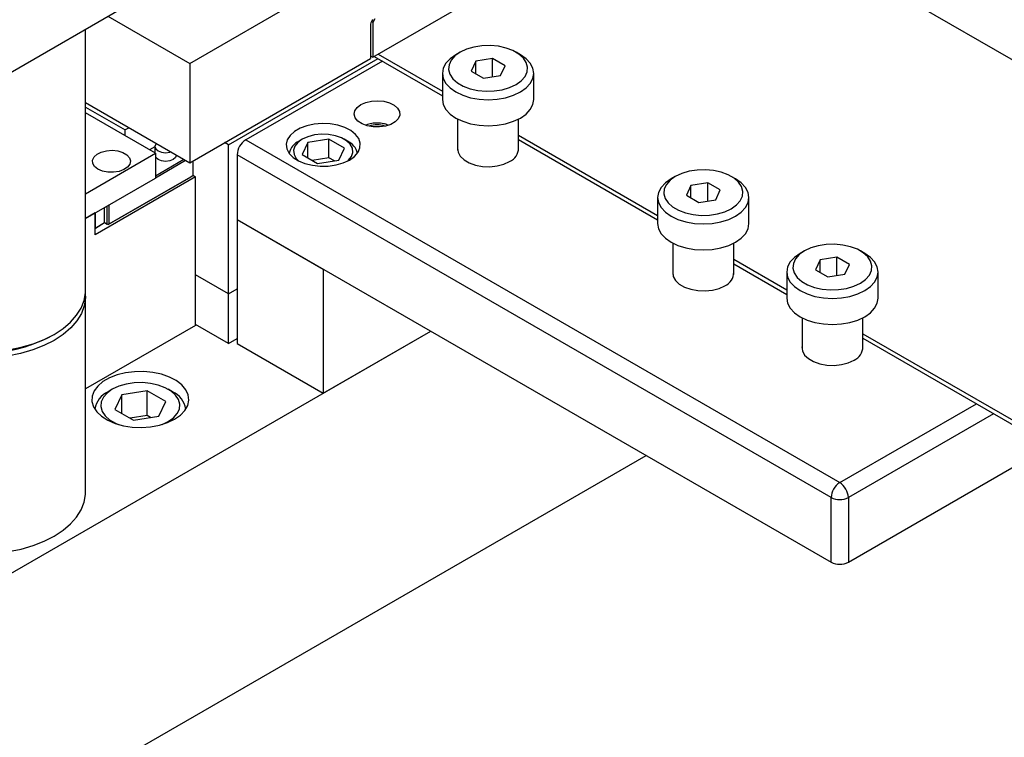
# Model space of a CAD drawing. Header units: inches. Extents: x 1802 to 2468, y -208 to -72.
# Tile 116 of 256: x 1867 to 1875, y -188 to -182. Entities that reach past the tile are written whole.
import ezdxf

# ---------------------------------------------------------------- set-up
doc = ezdxf.new("R2010")
doc.units = ezdxf.units.IN
doc.header["$LTSCALE"] = 0.5
doc.header["$MEASUREMENT"] = 0
doc.layers.add('SID-M-S', color=105, linetype='Continuous')

msp = doc.modelspace()

# ---------------------------------------------------------------- linework, layer by layer
at = {"layer": 'SID-M-S'}
for p, q in [((1865.16709, -183.56588), (1879.30922, -175.4018)), ((1868.66727, -182.32112), (1874.32412, -179.05549)), ((1870.16987, -182.27023), (1872.82152, -180.73946)), ((1879.45949, -184.6225), (1872.77733, -180.76498)), ((1867.99529, -181.9332), (1868.66727, -182.32112)), ((1870.18755, -181.95382), (1870.16987, -181.98444)), ((1867.80986, -184.19083), (1867.80986, -182.04024)), ((1870.15219, -181.99873), (1870.15219, -182.28043)), ((1870.16987, -181.98444), (1870.1584, -181.97782)), ((1870.16987, -181.98444), (1870.16987, -182.27023)), ((1870.94039, -182.20485), (1870.88758, -182.22953)), ((1871.00092, -182.18704), (1870.94039, -182.20485)), ((1871.06655, -182.17689), (1871.00092, -182.18704)), ((1871.1344, -182.17484), (1871.06655, -182.17689)), ((1871.20151, -182.18097), (1871.1344, -182.17484)), ((1871.26494, -182.19503), (1871.20151, -182.18097)), ((1871.32192, -182.21639), (1871.26494, -182.19503)), ((1868.66727, -183.13766), (1870.15219, -182.28043)), ((1868.98547, -182.99094), (1870.21406, -182.28169)), ((1870.15219, -182.26002), (1870.16987, -182.27023)), ((1870.18204, -182.2632), (1870.74239, -182.58668)), ((1870.21406, -182.24472), (1870.74239, -182.54971)), ((1870.80559, -182.28275), (1870.77094, -182.32018)), ((1870.85223, -182.24995), (1870.80559, -182.28275)), ((1870.84482, -182.26001), (1870.81398, -182.29496)), ((1870.88758, -182.22953), (1870.84482, -182.26001)), ((1870.88755, -182.22955), (1870.85218, -182.24997)), ((1871.15475, -182.28171), (1871.01533, -182.30328)), ((1871.25681, -182.34063), (1871.15475, -182.28171)), ((1871.15475, -182.43113), (1871.15475, -182.28171)), ((1871.36997, -182.24413), (1871.32192, -182.21639)), ((1871.3826, -182.24997), (1871.34724, -182.22955)), ((1871.40697, -182.27702), (1871.36997, -182.24413)), ((1871.42919, -182.28275), (1871.3826, -182.24997)), ((1871.43132, -182.31364), (1871.40697, -182.27702)), ((1871.46385, -182.32018), (1871.42919, -182.28275)), ((1868.66727, -182.32112), (1868.66727, -183.13766)), ((1870.24942, -182.3021), (1869.12689, -182.95012)), ((1870.7496, -182.36079), (1870.74239, -182.40303)), ((1870.77094, -182.32018), (1870.7496, -182.36079)), ((1870.79639, -182.33285), (1870.79284, -182.37202)), ((1870.79284, -182.37202), (1870.80347, -182.41076)), ((1870.81398, -182.29496), (1870.79639, -182.33285)), ((1871.01533, -182.30328), (1870.97797, -182.38376)), ((1871.01533, -182.40533), (1871.01533, -182.30328)), ((1871.21945, -182.42112), (1871.25681, -182.34063)), ((1871.44195, -182.35238), (1871.43132, -182.31364)), ((1871.43839, -182.39155), (1871.44195, -182.35238)), ((1871.48519, -182.36079), (1871.46385, -182.32018)), ((1871.49239, -182.40303), (1871.48519, -182.36079)), ((1870.74239, -182.40303), (1870.74239, -182.61737)), ((1870.74239, -182.40303), (1870.7496, -182.44526)), ((1870.7496, -182.44526), (1870.77094, -182.48587)), ((1870.80347, -182.41076), (1870.82782, -182.44738)), ((1870.82782, -182.44738), (1870.86482, -182.48027)), ((1870.97797, -182.38376), (1871.08004, -182.44268)), ((1871.08004, -182.44268), (1871.21945, -182.42112)), ((1871.38996, -182.46438), (1871.42081, -182.42943)), ((1871.42081, -182.42943), (1871.43839, -182.39155)), ((1871.46385, -182.48587), (1871.48519, -182.44526)), ((1871.48519, -182.44526), (1871.49239, -182.40303)), ((1871.49239, -182.61737), (1871.49239, -182.40303)), ((1870.77094, -182.48587), (1870.80559, -182.5233)), ((1870.80559, -182.5233), (1870.85223, -182.5561)), ((1870.86482, -182.48027), (1870.91286, -182.50801)), ((1870.91286, -182.50801), (1870.96985, -182.52937)), ((1870.96985, -182.52937), (1871.03328, -182.54342)), ((1871.23386, -182.53736), (1871.2944, -182.51955)), ((1871.2944, -182.51955), (1871.3472, -182.49486)), ((1871.3472, -182.49486), (1871.38996, -182.46438)), ((1871.38256, -182.5561), (1871.42919, -182.5233)), ((1871.42919, -182.5233), (1871.46385, -182.48587)), ((1870.74239, -182.61737), (1870.7496, -182.6596)), ((1870.85223, -182.5561), (1870.90905, -182.58302)), ((1870.90905, -182.58302), (1870.97389, -182.60303)), ((1870.97389, -182.60303), (1871.04423, -182.61535)), ((1871.03328, -182.54342), (1871.10038, -182.54956)), ((1871.04423, -182.61535), (1871.11739, -182.61951)), ((1871.10038, -182.54956), (1871.16823, -182.54751)), ((1871.11739, -182.61951), (1871.19055, -182.61535)), ((1871.16823, -182.54751), (1871.23386, -182.53736)), ((1871.19055, -182.61535), (1871.2609, -182.60303)), ((1871.2609, -182.60303), (1871.32573, -182.58302)), ((1871.32573, -182.58302), (1871.38256, -182.5561)), ((1871.48519, -182.6596), (1871.49239, -182.61737)), ((1867.80986, -182.64269), (1868.66727, -183.13766)), ((1867.80986, -182.67966), (1868.13694, -182.86848)), ((1870.02306, -182.71018), (1870.04179, -182.68276)), ((1870.04179, -182.68276), (1870.07264, -182.65927)), ((1870.07264, -182.65927), (1870.11333, -182.64146)), ((1870.11333, -182.64146), (1870.16083, -182.63065)), ((1870.16083, -182.63065), (1870.21163, -182.62763)), ((1870.21163, -182.62763), (1870.26195, -182.63264)), ((1870.26195, -182.63264), (1870.30806, -182.6453)), ((1870.30806, -182.6453), (1870.34655, -182.66468)), ((1870.34655, -182.66468), (1870.37455, -182.68932)), ((1870.37455, -182.68932), (1870.39, -182.71742)), ((1870.7496, -182.6596), (1870.77094, -182.70021)), ((1871.46385, -182.70021), (1871.48519, -182.6596)), ((1868.38443, -183.06034), (1867.80986, -182.72865)), ((1870.01783, -182.73951), (1870.02306, -182.71018)), ((1870.02651, -182.76856), (1870.01783, -182.73951)), ((1870.04844, -182.79518), (1870.02651, -182.76856)), ((1870.37965, -182.77552), (1870.35463, -182.80122)), ((1870.39174, -182.74688), (1870.37965, -182.77552)), ((1870.39, -182.71742), (1870.39174, -182.74688)), ((1870.77094, -182.70021), (1870.80559, -182.73764)), ((1870.80559, -182.73764), (1870.85223, -182.77044)), ((1870.85223, -182.77044), (1870.90905, -182.79737)), ((1870.86739, -182.77872), (1870.86739, -183.03477)), ((1871.32573, -182.79737), (1871.38256, -182.77044)), ((1871.36739, -183.03477), (1871.36739, -182.77872)), ((1871.38256, -182.77044), (1871.42919, -182.73764)), ((1871.42919, -182.73764), (1871.46385, -182.70021)), ((1868.16896, -182.84999), (1868.13694, -182.86848)), ((1869.57251, -182.85393), (1869.52595, -182.88081)), ((1869.62799, -182.83346), (1869.57251, -182.85393)), ((1869.6898, -182.82035), (1869.62799, -182.83346)), ((1869.75504, -182.81522), (1869.6898, -182.82035)), ((1869.82066, -182.81831), (1869.75504, -182.81522)), ((1869.88361, -182.82946), (1869.82066, -182.81831)), ((1869.94093, -182.84817), (1869.88361, -182.82946)), ((1869.98994, -182.87355), (1869.94093, -182.84817)), ((1870.082, -182.8174), (1870.04844, -182.79518)), ((1870.1247, -182.83356), (1870.082, -182.8174)), ((1870.17337, -182.84248), (1870.1247, -182.83356)), ((1870.2244, -182.84349), (1870.17337, -182.84248)), ((1870.27401, -182.83651), (1870.2244, -182.84349)), ((1870.31852, -182.82206), (1870.27401, -182.83651)), ((1870.35463, -182.80122), (1870.31852, -182.82206)), ((1870.90905, -182.79737), (1870.97389, -182.81737)), ((1870.97389, -182.81737), (1871.04423, -182.82969)), ((1871.04423, -182.82969), (1871.11739, -182.83385)), ((1871.11739, -182.83385), (1871.19055, -182.82969)), ((1871.19055, -182.82969), (1871.2609, -182.81737)), ((1871.2609, -182.81737), (1871.32573, -182.79737)), ((1868.13694, -182.91747), (1868.13694, -182.86848)), ((1869.49049, -182.91284), (1869.46778, -182.94852)), ((1869.52595, -182.88081), (1869.49049, -182.91284)), ((1869.63718, -182.9236), (1869.59093, -182.94452)), ((1869.69077, -182.90967), (1869.63718, -182.9236)), ((1869.74857, -182.90356), (1869.69077, -182.90967)), ((1869.80722, -182.90561), (1869.74857, -182.90356)), ((1869.86332, -182.9157), (1869.80722, -182.90561)), ((1869.91361, -182.93325), (1869.86332, -182.9157)), ((1869.95516, -182.95723), (1869.91361, -182.93325)), ((1870.02835, -182.90443), (1869.98994, -182.87355)), ((1870.05437, -182.93934), (1870.02835, -182.90443)), ((1870.06678, -182.97667), (1870.05437, -182.93934)), ((1871.36739, -182.91052), (1872.51016, -183.57022)), ((1868.38036, -183.00625), (1868.33554, -183.03212)), ((1868.3871, -182.98504), (1868.38036, -183.0046)), ((1868.38036, -183.0046), (1868.38036, -183.05799)), ((1868.38036, -183.0046), (1868.3871, -183.02417)), ((1868.39232, -182.97894), (1868.3871, -182.98504)), ((1868.98547, -182.99094), (1868.95345, -182.97246)), ((1868.98547, -184.21575), (1868.98547, -182.99094)), ((1869.12689, -182.95012), (1874.00592, -185.76673)), ((1869.46778, -182.94852), (1869.4589, -182.98618)), ((1869.4589, -182.98618), (1869.46424, -183.02407)), ((1869.53057, -183.00215), (1869.51998, -183.03552)), ((1869.55469, -182.97122), (1869.53057, -183.00215)), ((1869.59093, -182.94452), (1869.55469, -182.97122)), ((1869.5909, -182.94453), (1869.56438, -182.95985)), ((1869.63591, -182.97048), (1869.58929, -183.07093)), ((1869.80991, -182.94357), (1869.63591, -182.97048)), ((1869.63591, -183.09784), (1869.63591, -182.97048)), ((1869.93728, -183.0171), (1869.80991, -182.94357)), ((1869.80991, -183.09667), (1869.80991, -182.94357)), ((1869.89066, -183.11755), (1869.93728, -183.0171)), ((1869.96219, -182.95985), (1869.93567, -182.94453)), ((1869.98556, -182.98626), (1869.95516, -182.95723)), ((1870.00304, -183.01865), (1869.98556, -182.98626)), ((1870.00659, -183.05251), (1870.00304, -183.01865)), ((1870.04911, -183.05156), (1870.065, -183.01467)), ((1870.065, -183.01467), (1870.06678, -182.97667)), ((1870.86739, -183.01651), (1870.86735, -183.01691)), ((1870.86735, -183.01691), (1870.871, -183.0517)), ((1871.36739, -182.94749), (1872.51016, -183.60719)), ((1867.80986, -183.39203), (1868.38443, -183.06034)), ((1867.86825, -183.11572), (1867.8803, -183.08975)), ((1867.8803, -183.08975), (1867.90508, -183.06698)), ((1867.90508, -183.06698), (1867.94039, -183.04944)), ((1867.94039, -183.04944), (1867.98308, -183.03869)), ((1867.98308, -183.03869), (1868.02936, -183.03568)), ((1868.02936, -183.03568), (1868.07512, -183.04068)), ((1868.07512, -183.04068), (1868.1163, -183.05324)), ((1868.1163, -183.05324), (1868.14924, -183.07225)), ((1868.14924, -183.07225), (1868.171, -183.09602)), ((1868.171, -183.09602), (1868.17966, -183.12244)), ((1868.38443, -183.06034), (1868.38443, -183.26447)), ((1868.3871, -183.09521), (1868.38443, -183.09097)), ((1868.3871, -183.02417), (1868.4063, -183.04076)), ((1868.4063, -183.1118), (1868.3871, -183.09521)), ((1868.4063, -183.04076), (1868.43504, -183.05185)), ((1868.43504, -183.05185), (1868.46894, -183.05574)), ((1868.46894, -183.05574), (1868.50284, -183.05185)), ((1868.50284, -183.05185), (1868.5134, -183.04884)), ((1868.55078, -183.09521), (1868.53158, -183.1118)), ((1868.55752, -183.07564), (1868.55078, -183.09521)), ((1868.55752, -183.07564), (1868.55752, -183.07431)), ((1873.93521, -185.8892), (1869.05618, -183.07259)), ((1869.05618, -183.07259), (1869.05618, -183.60335)), ((1869.46424, -183.02407), (1869.48357, -183.0604)), ((1869.48357, -183.0604), (1869.51597, -183.09349)), ((1869.51597, -183.09349), (1869.55994, -183.12179)), ((1869.51998, -183.03552), (1869.52353, -183.06938)), ((1869.52353, -183.06938), (1869.54101, -183.10177)), ((1869.54101, -183.10177), (1869.56044, -183.12204)), ((1869.58929, -183.07093), (1869.71666, -183.14446)), ((1869.80991, -183.09667), (1869.67108, -183.11815)), ((1869.85549, -183.12299), (1869.80991, -183.09667)), ((1869.97188, -183.11681), (1869.996, -183.08588)), ((1869.9786, -183.11524), (1870.01985, -183.08561)), ((1869.996, -183.08588), (1870.00659, -183.05251)), ((1870.01985, -183.08561), (1870.04911, -183.05156)), ((1870.871, -183.0517), (1870.88896, -183.08499)), ((1870.88896, -183.08499), (1870.9202, -183.11482)), ((1867.86999, -183.14259), (1867.86825, -183.11572)), ((1867.88537, -183.16796), (1867.86999, -183.14259)), ((1867.91303, -183.1896), (1867.88537, -183.16796)), ((1868.15582, -183.17381), (1868.12544, -183.19419)), ((1868.17444, -183.14916), (1868.15582, -183.17381)), ((1868.17966, -183.12244), (1868.17444, -183.14916)), ((1868.38443, -183.24497), (1868.61878, -183.10967)), ((1868.38443, -183.26104), (1868.6327, -183.11771)), ((1868.43504, -183.12289), (1868.4063, -183.1118)), ((1868.46894, -183.12678), (1868.43504, -183.12289)), ((1868.50284, -183.12289), (1868.46894, -183.12678)), ((1868.53158, -183.1118), (1868.50284, -183.12289)), ((1868.69165, -183.12359), (1868.69165, -183.24442)), ((1869.55994, -183.12179), (1869.61342, -183.14396)), ((1869.61342, -183.14396), (1869.67391, -183.15898)), ((1869.67391, -183.15898), (1869.73857, -183.16614)), ((1869.71666, -183.14446), (1869.89066, -183.11755)), ((1869.73857, -183.16614), (1869.80439, -183.16512)), ((1869.80439, -183.16512), (1869.86829, -183.15594)), ((1869.86829, -183.15594), (1869.92728, -183.13905)), ((1869.92728, -183.13905), (1869.9786, -183.11524)), ((1869.96613, -183.12204), (1869.97188, -183.11681)), ((1870.9202, -183.11482), (1870.9629, -183.13947)), ((1870.9629, -183.13947), (1871.01458, -183.15751)), ((1871.01458, -183.15751), (1871.07224, -183.16788)), ((1871.07224, -183.16788), (1871.13252, -183.16998)), ((1871.13252, -183.16998), (1871.19192, -183.1637)), ((1871.19192, -183.1637), (1871.24699, -183.14939)), ((1871.24699, -183.14939), (1871.29452, -183.12789)), ((1867.80986, -183.59617), (1868.38443, -183.26447)), ((1868.71464, -183.25348), (1867.88945, -183.72986)), ((1867.95051, -183.20556), (1867.91303, -183.1896)), ((1867.99447, -183.21444), (1867.95051, -183.20556)), ((1868.04101, -183.21545), (1867.99447, -183.21444)), ((1867.99568, -183.64619), (1868.67773, -183.25245)), ((1868.69165, -183.24442), (1868.00264, -183.64217)), ((1868.086, -183.20849), (1868.04101, -183.21545)), ((1868.12544, -183.19419), (1868.086, -183.20849)), ((1868.69165, -183.24442), (1868.67773, -183.25245)), ((1868.69165, -183.24021), (1868.71464, -183.25348)), ((1868.71464, -184.47421), (1868.71464, -183.25348)), ((1872.65535, -183.25004), (1872.61259, -183.28052)), ((1872.65531, -183.25006), (1872.61995, -183.27048)), ((1872.70815, -183.22536), (1872.65535, -183.25004)), ((1872.76869, -183.20755), (1872.70815, -183.22536)), ((1872.83432, -183.1974), (1872.76869, -183.20755)), ((1872.90217, -183.19535), (1872.83432, -183.1974)), ((1872.96928, -183.20148), (1872.90217, -183.19535)), ((1873.03271, -183.21554), (1872.96928, -183.20148)), ((1873.08969, -183.2369), (1873.03271, -183.21554)), ((1873.13773, -183.26464), (1873.08969, -183.2369)), ((1873.15037, -183.27048), (1873.11501, -183.25006)), ((1873.17474, -183.29753), (1873.13773, -183.26464)), ((1872.5387, -183.34069), (1872.51737, -183.3813)), ((1872.57336, -183.30326), (1872.5387, -183.34069)), ((1872.58175, -183.31547), (1872.56416, -183.35336)), ((1872.61999, -183.27046), (1872.57336, -183.30326)), ((1872.61259, -183.28052), (1872.58175, -183.31547)), ((1872.7831, -183.32379), (1872.74574, -183.40427)), ((1872.92252, -183.30222), (1872.7831, -183.32379)), ((1872.7831, -183.42584), (1872.7831, -183.32379)), ((1873.02458, -183.36114), (1872.92252, -183.30222)), ((1872.92252, -183.45164), (1872.92252, -183.30222)), ((1873.19696, -183.30326), (1873.15037, -183.27048)), ((1873.19909, -183.33415), (1873.17474, -183.29753)), ((1873.23161, -183.34069), (1873.19696, -183.30326)), ((1873.20971, -183.37289), (1873.19909, -183.33415)), ((1873.25295, -183.3813), (1873.23161, -183.34069)), ((1872.51737, -183.3813), (1872.51016, -183.42354)), ((1872.51016, -183.42354), (1872.51016, -183.63788)), ((1872.51016, -183.42354), (1872.51737, -183.46577)), ((1872.56416, -183.35336), (1872.56061, -183.39253)), ((1872.56061, -183.39253), (1872.57123, -183.43127)), ((1872.74574, -183.40427), (1872.8478, -183.46319)), ((1872.98722, -183.44163), (1873.02458, -183.36114)), ((1873.18857, -183.44994), (1873.20616, -183.41206)), ((1873.20616, -183.41206), (1873.20971, -183.37289)), ((1873.26016, -183.42354), (1873.25295, -183.3813)), ((1873.25295, -183.46577), (1873.26016, -183.42354)), ((1873.26016, -183.63788), (1873.26016, -183.42354)), ((1867.96784, -183.63012), (1867.96784, -183.50496)), ((1867.98872, -183.64217), (1867.98872, -183.49291)), ((1868.00264, -183.48488), (1868.00264, -183.64217)), ((1872.51737, -183.46577), (1872.5387, -183.50638)), ((1872.5387, -183.50638), (1872.57336, -183.54381)), ((1872.57123, -183.43127), (1872.59558, -183.46789)), ((1872.59558, -183.46789), (1872.63259, -183.50078)), ((1872.63259, -183.50078), (1872.68063, -183.52852)), ((1872.8478, -183.46319), (1872.98722, -183.44163)), ((1873.11497, -183.51537), (1873.15773, -183.48489)), ((1873.15773, -183.48489), (1873.18857, -183.44994)), ((1873.19696, -183.54381), (1873.23161, -183.50638)), ((1873.23161, -183.50638), (1873.25295, -183.46577)), ((1867.88945, -183.55022), (1867.80986, -183.59617)), ((1867.88945, -183.72986), (1867.88945, -183.55022)), ((1867.89128, -183.67432), (1867.89128, -183.54916)), ((1872.57336, -183.54381), (1872.61999, -183.57661)), ((1872.61999, -183.57661), (1872.67682, -183.60353)), ((1872.68063, -183.52852), (1872.73761, -183.54988)), ((1872.73761, -183.54988), (1872.80104, -183.56393)), ((1872.80104, -183.56393), (1872.86815, -183.57007)), ((1872.86815, -183.57007), (1872.936, -183.56802)), ((1872.936, -183.56802), (1873.00163, -183.55787)), ((1873.00163, -183.55787), (1873.06217, -183.54006)), ((1873.06217, -183.54006), (1873.11497, -183.51537)), ((1873.0935, -183.60353), (1873.15032, -183.57661)), ((1873.15032, -183.57661), (1873.19696, -183.54381)), ((1867.88945, -183.67538), (1867.96784, -183.63012)), ((1867.89128, -183.67432), (1867.96784, -183.63012)), ((1867.96784, -183.63012), (1867.98872, -183.64217)), ((1867.96784, -183.63012), (1867.96784, -183.63012)), ((1867.96784, -183.63012), (1867.99568, -183.64619)), ((1867.99568, -183.64619), (1867.98872, -183.64217)), ((1868.00264, -183.64217), (1867.99568, -183.64619)), ((1867.99568, -183.64619), (1867.99568, -183.64619)), ((1869.05618, -183.60335), (1873.93521, -186.41995)), ((1869.05618, -183.60335), (1869.76328, -184.01155)), ((1869.05618, -183.60335), (1869.05618, -184.62402)), ((1872.51016, -183.63788), (1872.51737, -183.68011)), ((1872.67682, -183.60353), (1872.74165, -183.62354)), ((1872.74165, -183.62354), (1872.812, -183.63586)), ((1872.812, -183.63586), (1872.88516, -183.64002)), ((1872.88516, -183.64002), (1872.95832, -183.63586)), ((1872.95832, -183.63586), (1873.02867, -183.62354)), ((1873.02867, -183.62354), (1873.0935, -183.60353)), ((1873.25295, -183.68011), (1873.26016, -183.63788)), ((1873.26016, -183.63788), (1873.26016, -183.63788)), ((1867.89128, -183.67432), (1867.88945, -183.67537)), ((1872.51737, -183.68011), (1872.5387, -183.72072)), ((1872.5387, -183.72072), (1872.57336, -183.75815)), ((1873.19696, -183.75815), (1873.23161, -183.72072)), ((1873.23161, -183.72072), (1873.25295, -183.68011)), ((1872.57336, -183.75815), (1872.61999, -183.79095)), ((1872.61999, -183.79095), (1872.67682, -183.81788)), ((1872.63516, -183.79923), (1872.63516, -184.05528)), ((1872.67682, -183.81788), (1872.74165, -183.83788)), ((1873.02867, -183.83788), (1873.0935, -183.81788)), ((1873.0935, -183.81788), (1873.15032, -183.79095)), ((1873.13516, -184.05528), (1873.13516, -183.79923)), ((1873.15032, -183.79095), (1873.19696, -183.75815)), ((1873.82935, -183.81986), (1873.76881, -183.83766)), ((1873.89498, -183.80971), (1873.82935, -183.81986)), ((1873.96283, -183.80765), (1873.89498, -183.80971)), ((1874.02994, -183.81379), (1873.96283, -183.80765)), ((1874.09337, -183.82785), (1874.02994, -183.81379)), ((1874.15035, -183.84921), (1874.09337, -183.82785)), ((1872.74165, -183.83788), (1872.812, -183.8502)), ((1872.812, -183.8502), (1872.88516, -183.85436)), ((1872.88516, -183.85436), (1872.95832, -183.8502)), ((1872.95832, -183.8502), (1873.02867, -183.83788)), ((1873.68065, -183.88276), (1873.63402, -183.91557)), ((1873.67325, -183.89283), (1873.64241, -183.92778)), ((1873.71601, -183.86235), (1873.67325, -183.89283)), ((1873.71597, -183.86237), (1873.68061, -183.88279)), ((1873.76881, -183.83766), (1873.71601, -183.86235)), ((1874.19839, -183.87694), (1874.15035, -183.84921)), ((1874.21103, -183.88279), (1874.17567, -183.86237)), ((1874.2354, -183.90984), (1874.19839, -183.87694)), ((1874.25762, -183.91557), (1874.21103, -183.88279)), ((1874.25975, -183.94646), (1874.2354, -183.90984)), ((1873.13516, -183.93103), (1873.57082, -184.18253)), ((1873.13516, -183.968), (1873.57082, -184.2195)), ((1873.59937, -183.953), (1873.57803, -183.99361)), ((1873.63402, -183.91557), (1873.59937, -183.953)), ((1873.62482, -183.96566), (1873.62127, -184.00483)), ((1873.64241, -183.92778), (1873.62482, -183.96566)), ((1873.84376, -183.9361), (1873.8064, -184.01658)), ((1873.98318, -183.91453), (1873.84376, -183.9361)), ((1873.84376, -184.03815), (1873.84376, -183.9361)), ((1874.08524, -183.97345), (1873.98318, -183.91453)), ((1873.98318, -184.06394), (1873.98318, -183.91453)), ((1874.04788, -184.05393), (1874.08524, -183.97345)), ((1874.29227, -183.953), (1874.25762, -183.91557)), ((1874.27037, -183.9852), (1874.25975, -183.94646)), ((1874.26682, -184.02436), (1874.27037, -183.9852)), ((1874.31361, -183.99361), (1874.29227, -183.953)), ((1868.98547, -184.21575), (1868.71464, -184.05941)), ((1868.98547, -184.21575), (1868.71464, -184.05941)), ((1869.76328, -184.01155), (1869.76328, -185.03223)), ((1872.63516, -184.03702), (1872.63512, -184.03742)), ((1872.63512, -184.03742), (1872.63876, -184.07221)), ((1872.63876, -184.07221), (1872.65673, -184.1055)), ((1873.57803, -183.99361), (1873.57082, -184.03584)), ((1873.57082, -184.03584), (1873.57082, -184.25018)), ((1873.57082, -184.03584), (1873.57803, -184.07808)), ((1873.62127, -184.00483), (1873.63189, -184.04357)), ((1873.63189, -184.04357), (1873.65624, -184.08019)), ((1873.8064, -184.01658), (1873.90846, -184.0755)), ((1873.90846, -184.0755), (1874.04788, -184.05393)), ((1874.21839, -184.0972), (1874.24923, -184.06225)), ((1874.24923, -184.06225), (1874.26682, -184.02436)), ((1874.32082, -184.03584), (1874.31361, -183.99361)), ((1874.31361, -184.07808), (1874.32082, -184.03584)), ((1874.32082, -184.25018), (1874.32082, -184.03584)), ((1872.65673, -184.1055), (1872.68797, -184.13533)), ((1872.68797, -184.13533), (1872.73067, -184.15998)), ((1873.01475, -184.1699), (1873.06229, -184.1484)), ((1873.57803, -184.07808), (1873.59937, -184.11869)), ((1873.59937, -184.11869), (1873.63402, -184.15611)), ((1873.65624, -184.08019), (1873.69325, -184.11309)), ((1873.69325, -184.11309), (1873.74129, -184.14082)), ((1873.74129, -184.14082), (1873.79827, -184.16218)), ((1874.06229, -184.17017), (1874.12283, -184.15236)), ((1874.12283, -184.15236), (1874.17563, -184.12768)), ((1874.17563, -184.12768), (1874.21839, -184.0972)), ((1874.25762, -184.15611), (1874.29227, -184.11869)), ((1874.29227, -184.11869), (1874.31361, -184.07808)), ((1867.79908, -184.26985), (1867.80942, -184.2067)), ((1867.80882, -184.21544), (1867.80973, -184.24852)), ((1867.80942, -184.2067), (1867.80986, -184.19083)), ((1868.98547, -184.21575), (1869.05618, -184.17493)), ((1868.98547, -184.21575), (1869.05618, -184.17493)), ((1868.98547, -184.62402), (1868.98547, -184.21575)), ((1872.73067, -184.15998), (1872.78235, -184.17802)), ((1872.78235, -184.17802), (1872.84001, -184.18839)), ((1872.84001, -184.18839), (1872.90028, -184.19049)), ((1872.90028, -184.19049), (1872.95968, -184.18421)), ((1872.95968, -184.18421), (1873.01475, -184.1699)), ((1873.63402, -184.15611), (1873.68065, -184.18892)), ((1873.68065, -184.18892), (1873.73748, -184.21584)), ((1873.73748, -184.21584), (1873.80231, -184.23585)), ((1873.79827, -184.16218), (1873.8617, -184.17624)), ((1873.8617, -184.17624), (1873.92881, -184.18238)), ((1873.92881, -184.18238), (1873.99666, -184.18032)), ((1873.99666, -184.18032), (1874.06229, -184.17017)), ((1874.08933, -184.23585), (1874.15416, -184.21584)), ((1874.15416, -184.21584), (1874.21099, -184.18892)), ((1874.21099, -184.18892), (1874.25762, -184.15611)), ((1867.77511, -184.33176), (1867.79908, -184.26985)), ((1867.80069, -184.31297), (1867.77746, -184.37623)), ((1867.80973, -184.24852), (1867.80069, -184.31297)), ((1867.80986, -185.84863), (1867.80986, -184.24005)), ((1873.57082, -184.25018), (1873.57803, -184.29242)), ((1873.57803, -184.29242), (1873.59937, -184.33303)), ((1873.80231, -184.23585), (1873.87266, -184.24816)), ((1873.87266, -184.24816), (1873.94582, -184.25232)), ((1873.94582, -184.25232), (1874.01898, -184.24816)), ((1874.01898, -184.24816), (1874.08933, -184.23585)), ((1874.29227, -184.33303), (1874.31361, -184.29242)), ((1874.31361, -184.29242), (1874.32082, -184.25018)), ((1874.32082, -184.25018), (1874.32082, -184.25018)), ((1867.68801, -184.44796), (1867.73789, -184.39144)), ((1867.73789, -184.39144), (1867.77511, -184.33176)), ((1867.77746, -184.37623), (1867.74041, -184.43726)), ((1873.59937, -184.33303), (1873.63402, -184.37045)), ((1873.63402, -184.37045), (1873.68065, -184.40326)), ((1874.21099, -184.40326), (1874.25762, -184.37045)), ((1874.25762, -184.37045), (1874.29227, -184.33303)), ((1867.62624, -184.50043), (1867.68801, -184.44796)), ((1867.74041, -184.43726), (1867.69017, -184.49505)), ((1868.71464, -184.47421), (1867.80986, -184.99653)), ((1868.98547, -184.62402), (1868.71464, -184.46768)), ((1873.68065, -184.40326), (1873.73748, -184.43018)), ((1873.69582, -184.41154), (1873.69582, -184.66759)), ((1873.73748, -184.43018), (1873.80231, -184.45019)), ((1873.80231, -184.45019), (1873.87266, -184.46251)), ((1873.87266, -184.46251), (1873.94582, -184.46667)), ((1873.94582, -184.46667), (1874.01898, -184.46251)), ((1874.01898, -184.46251), (1874.08933, -184.45019)), ((1874.08933, -184.45019), (1874.15416, -184.43018)), ((1874.15416, -184.43018), (1874.21099, -184.40326)), ((1874.19582, -184.66759), (1874.19582, -184.41154)), ((1865.16709, -187.68555), (1870.64731, -184.52189)), ((1867.47115, -184.58996), (1867.55357, -184.54801)), ((1867.53246, -184.5602), (1867.55368, -184.54795)), ((1867.55357, -184.54801), (1867.62624, -184.50043)), ((1867.62755, -184.54867), (1867.55357, -184.59723)), ((1867.69017, -184.49505), (1867.62755, -184.54867)), ((1869.76328, -185.03223), (1870.64731, -184.52189)), ((1874.19582, -184.54334), (1876.89622, -186.10224)), ((1867.28236, -184.65441), (1867.38027, -184.62561)), ((1867.46946, -184.63993), (1867.37659, -184.67608)), ((1867.38027, -184.62561), (1867.47115, -184.58996)), ((1867.55357, -184.59723), (1867.46946, -184.63993)), ((1868.98547, -184.62402), (1869.05618, -184.5832)), ((1869.05618, -184.62402), (1869.76328, -185.03223)), ((1874.19582, -184.5803), (1876.89622, -186.13921)), ((1867.27647, -184.70509), (1867.17076, -184.72647)), ((1867.17897, -184.6759), (1867.28236, -184.65441)), ((1867.37659, -184.67608), (1867.27647, -184.70509)), ((1873.69582, -184.64932), (1873.69578, -184.64972)), ((1873.69578, -184.64972), (1873.69942, -184.68452)), ((1873.69942, -184.68452), (1873.71739, -184.7178)), ((1873.71739, -184.7178), (1873.74863, -184.74764)), ((1873.74863, -184.74764), (1873.79133, -184.77229)), ((1873.79133, -184.77229), (1873.84301, -184.79032)), ((1873.84301, -184.79032), (1873.90067, -184.8007)), ((1873.90067, -184.8007), (1873.96094, -184.8028)), ((1873.96094, -184.8028), (1874.02034, -184.79652)), ((1874.02034, -184.79652), (1874.07541, -184.78221)), ((1874.07541, -184.78221), (1874.12295, -184.76071)), ((1868.0697, -184.88134), (1868.00696, -184.90586)), ((1868.13934, -184.86413), (1868.0697, -184.88134)), ((1868.21337, -184.85483), (1868.13934, -184.86413)), ((1868.28911, -184.85379), (1868.21337, -184.85483)), ((1868.36382, -184.86104), (1868.28911, -184.85379)), ((1868.4348, -184.87632), (1868.36382, -184.86104)), ((1868.49949, -184.89909), (1868.4348, -184.87632)), ((1867.95339, -184.93678), (1867.91093, -184.973)), ((1868.00696, -184.90586), (1867.95339, -184.93678)), ((1868.14421, -184.95709), (1868.08367, -184.97489)), ((1868.20984, -184.94694), (1868.14421, -184.95709)), ((1868.27769, -184.94488), (1868.20984, -184.94694)), ((1868.3448, -184.95102), (1868.27769, -184.94488)), ((1868.40823, -184.96507), (1868.3448, -184.95102)), ((1868.55555, -184.92851), (1868.49949, -184.89909)), ((1868.60095, -184.96352), (1868.55555, -184.92851)), ((1867.8811, -185.0132), (1867.865, -185.05594)), ((1867.91093, -184.973), (1867.8811, -185.0132)), ((1867.98811, -185.03006), (1867.95727, -185.06501)), ((1868.03087, -184.99958), (1867.98811, -185.03006)), ((1868.03083, -184.9996), (1867.99547, -185.02002)), ((1868.08367, -184.97489), (1868.03087, -184.99958)), ((1868.03087, -184.99958), (1868.03087, -184.99958)), ((1868.10759, -185.04387), (1868.05155, -185.16459)), ((1868.31672, -185.01152), (1868.10759, -185.04387)), ((1868.10759, -185.19694), (1868.10759, -185.04387)), ((1868.46981, -185.09989), (1868.31672, -185.01152)), ((1868.31672, -185.21565), (1868.31672, -185.01152)), ((1868.46521, -184.98644), (1868.40823, -184.96507)), ((1868.51325, -185.01417), (1868.46521, -184.98644)), ((1868.52589, -185.02002), (1868.49053, -184.9996)), ((1868.55026, -185.04707), (1868.51325, -185.01417)), ((1868.63406, -185.00286), (1868.60095, -184.96352)), ((1868.65366, -185.0451), (1868.63406, -185.00286)), ((1867.865, -185.05594), (1867.8632, -185.09966)), ((1867.8632, -185.09966), (1867.87576, -185.14279)), ((1867.93968, -185.10289), (1867.93613, -185.14206)), ((1867.95727, -185.06501), (1867.93968, -185.10289)), ((1868.41377, -185.22062), (1868.46981, -185.09989)), ((1868.57461, -185.08368), (1868.55026, -185.04707)), ((1868.58524, -185.12242), (1868.57461, -185.08368)), ((1868.58168, -185.16159), (1868.58524, -185.12242)), ((1868.65007, -185.13215), (1868.65907, -185.08873)), ((1868.65907, -185.08873), (1868.65366, -185.0451)), ((1874.00592, -185.76673), (1875.12846, -185.1187)), ((1867.87576, -185.14279), (1867.90224, -185.18377)), ((1867.90224, -185.18377), (1867.94167, -185.22111)), ((1867.93613, -185.14206), (1867.94676, -185.1808)), ((1867.94676, -185.1808), (1867.9711, -185.21742)), ((1868.05155, -185.16459), (1868.20465, -185.25297)), ((1868.53325, -185.23443), (1868.5641, -185.19948)), ((1868.5641, -185.19948), (1868.58168, -185.16159)), ((1868.5907, -185.2122), (1868.62701, -185.17381)), ((1868.62701, -185.17381), (1868.65007, -185.13215)), ((1875.26989, -185.20035), (1874.07663, -185.8892)), ((1867.94167, -185.22111), (1867.99263, -185.25348)), ((1867.9711, -185.21742), (1868.00811, -185.25032)), ((1867.99263, -185.25348), (1868.05328, -185.27969)), ((1868.00811, -185.25032), (1868.05615, -185.27805)), ((1868.05328, -185.27969), (1868.12142, -185.2988)), ((1868.05615, -185.27805), (1868.08108, -185.28861)), ((1868.31672, -185.21565), (1868.17734, -185.23721)), ((1868.20465, -185.25297), (1868.41377, -185.22062)), ((1868.34402, -185.23141), (1868.31672, -185.21565)), ((1868.41755, -185.29473), (1868.48404, -185.27377)), ((1868.44028, -185.28861), (1868.49049, -185.26491)), ((1868.48404, -185.27377), (1868.54246, -185.24592)), ((1868.49049, -185.26491), (1868.53325, -185.23443)), ((1868.54246, -185.24592), (1868.5907, -185.2122)), ((1868.12142, -185.2988), (1868.1946, -185.31012)), ((1868.1946, -185.31012), (1868.27016, -185.31324)), ((1868.27016, -185.31324), (1868.34539, -185.30804)), ((1868.34539, -185.30804), (1868.41755, -185.29473)), ((1874.07663, -186.41995), (1875.72958, -185.46573)), ((1865.16709, -189.7269), (1872.41536, -185.54256)), ((1866.22775, -189.1146), (1872.41536, -185.54256)), ((1867.80942, -185.8645), (1867.80986, -185.84863)), ((1867.77511, -185.98956), (1867.79908, -185.92765)), ((1867.79908, -185.92765), (1867.80942, -185.8645)), ((1873.93521, -186.41995), (1873.93521, -185.8892)), ((1874.07663, -185.8892), (1874.07663, -186.41995)), ((1867.73789, -186.04924), (1867.77511, -185.98956)), ((1867.68801, -186.10576), (1867.73789, -186.04924)), ((1867.55357, -186.20581), (1867.62624, -186.15823)), ((1867.62624, -186.15823), (1867.68801, -186.10576)), ((1867.38027, -186.28342), (1867.47115, -186.24776)), ((1867.47115, -186.24776), (1867.55357, -186.20581)), ((1867.17897, -186.3337), (1867.28236, -186.31222)), ((1867.28236, -186.31222), (1867.38027, -186.28342))]:
    msp.add_line(p, q, dxfattribs=at)
for centre, radius, start, end in [((1870.19825, -182.00082), 0.0461, 122.605478, 177.394522), ((1870.20523, -183.00059), 0.17509, 68.598449, 111.401551), ((1869.2097, -183.07958), 0.15368, 122.605478, 177.394522), ((1869.62379, -183.09101), 0.144, 114.353679, 167.523356), ((1869.90279, -183.09101), 0.14398, 12.475851, 65.635256), ((1871.24896, -183.01856), 0.11845, 292.622387, 0.992107), ((1873.01673, -184.03907), 0.11845, 292.622387, 0.992107), ((1866.93058, -183.4028), 1.3039, 252.609827, 298.238915), ((1866.93486, -183.41592), 1.29093, 242.423892, 297.570733), ((1874.07739, -184.65137), 0.11845, 292.622387, 0.992107), ((1868.07641, -185.1954), 0.19316, 114.759392, 170.007743), ((1868.44497, -185.19539), 0.19314, 9.991175, 65.229567), ((1874.08873, -185.89619), 0.15368, 122.605478, 177.394522), ((1873.92311, -185.89619), 0.15368, 2.605478, 57.394522), ((1874.00592, -185.75273), 0.1537, 242.609672, 297.390328), ((1874.00592, -186.28348), 0.1537, 242.609672, 297.390328)]:
    msp.add_arc(centre, radius, start, end, dxfattribs=at)
msp.add_open_spline([(1870.29529, -182.82828), (1870.28299, -182.82395), (1870.25617, -182.81452), (1870.21001, -182.81001), (1870.16142, -182.81384), (1870.12846, -182.82128), (1870.11351, -182.82853), (1870.11256, -182.82899)], degree=3, knots=[0, 0, 0, 0, 0.2139115, 0.4663136, 0.7210418, 0.9822008, 1, 1, 1, 1], dxfattribs=at)

doc.saveas('drawing.dxf')
